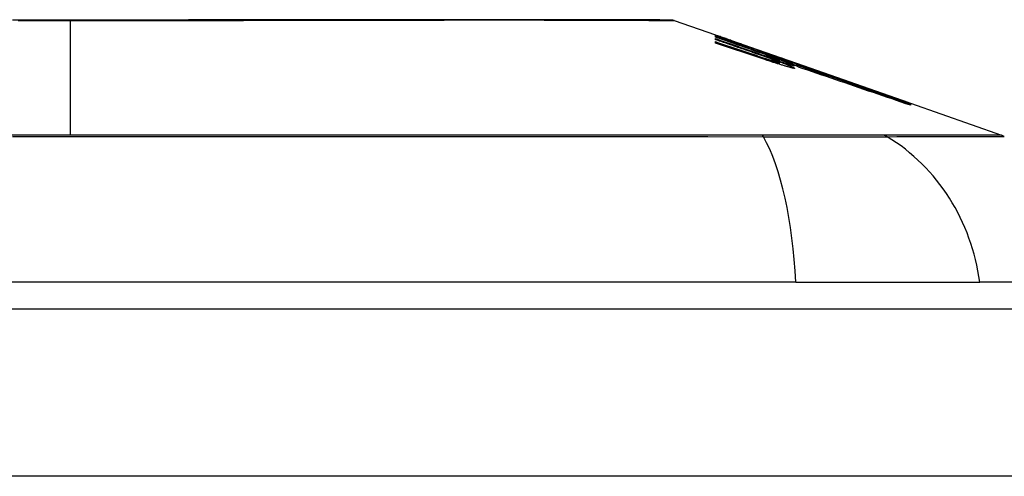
# Model space of a CAD drawing. Header units: inches. Extents: x 11 to 342, y 26 to 169.
# Tile 78 of 149: x 14.74 to 15.322, y 169.082 to 169.351. Entities that reach past the tile are written whole.
import ezdxf

# ---------------------------------------------------------------- set-up
doc = ezdxf.new("R2010")
doc.units = ezdxf.units.IN
doc.header["$MEASUREMENT"] = 0
doc.layers.add('Visible Edges(ANSI)', color=7, linetype='Continuous', lineweight=25)
doc.layers.add('Visible Tangent Edges(ANSI)', color=7, linetype='Continuous', lineweight=25)

msp = doc.modelspace()

# ---------------------------------------------------------------- linework, layer by layer
at = {"layer": 'Visible Edges(ANSI)'}
for p, q in [((15.12722, 169.35095), (15.15167, 169.34239)), ((15.15167, 169.34236), (15.15167, 169.34239)), ((15.15167, 169.34173), (15.15167, 169.34209)), ((15.15167, 169.34109), (15.15167, 169.34153)), ((15.17042, 169.33456), (15.15167, 169.34109)), ((15.15167, 169.33958), (15.15167, 169.34023)), ((15.15167, 169.33761), (15.15167, 169.33843)), ((15.15819, 169.34011), (15.19954, 169.32563)), ((15.16792, 169.33654), (15.16792, 169.33657)), ((15.16792, 169.33654), (15.16792, 169.33632)), ((15.17492, 169.33418), (15.17492, 169.33396)), ((15.18186, 169.33165), (15.18186, 169.33162)), ((15.18186, 169.33162), (15.18186, 169.33141)), ((15.18692, 169.32752), (15.18692, 169.32727)), ((15.19717, 169.32529), (15.18917, 169.32805)), ((15.18917, 169.32805), (15.18917, 169.32796)), ((15.18917, 169.32796), (15.18917, 169.32765)), ((15.1893, 169.32755), (15.1893, 169.32674)), ((15.1893, 169.32613), (15.1893, 169.32511)), ((15.19442, 169.32613), (15.19954, 169.32436)), ((15.19717, 169.32646), (15.19717, 169.32638)), ((15.19717, 169.32608), (15.19717, 169.32575)), ((15.19717, 169.32561), (15.19717, 169.32529)), ((15.19954, 169.32553), (15.19954, 169.32563)), ((15.19954, 169.32563), (15.26587, 169.30242)), ((15.19954, 169.32553), (15.19954, 169.32545)), ((15.19954, 169.32483), (15.19954, 169.32529)), ((15.19954, 169.32436), (15.19954, 169.32472)), ((15.19954, 169.32436), (15.19954, 169.32407)), ((15.20067, 169.32341), (15.20067, 169.32339)), ((15.26587, 169.30242), (15.26587, 169.3023)), ((15.26692, 169.30205), (15.26692, 169.30193)), ((15.26692, 169.30205), (15.32076, 169.28321)), ((15.26692, 169.3019), (15.26692, 169.30151)), ((15.26692, 169.30144), (15.26692, 169.30081)), ((15.1991, 169.1963), (14.34172, 169.1963)), ((15.1991, 169.1963), (15.30789, 169.1963)), ((15.38065, 169.1963), (15.30789, 169.1963)), ((10.61941, 169.18055), (82.22441, 169.18055))]:
    msp.add_line(p, q, dxfattribs=at)
at = {"layer": 'Visible Edges(ANSI)', "flags": 128}
for points in [[(15.12561, 169.35122), (15.12518, 169.35122), (15.12389, 169.35123), (15.12176, 169.35123), (15.11879, 169.35124), (15.11499, 169.35125), (15.11035, 169.35126), (15.10487, 169.35128), (15.09858, 169.35129), (15.09149, 169.35131), (15.08363, 169.35133), (15.07503, 169.35134), (15.06573, 169.35136), (15.05574, 169.35138), (15.04505, 169.35139), (15.0337, 169.3514), (15.02172, 169.35141), (15.00913, 169.3514), (14.99596, 169.35139), (14.98225, 169.35138), (14.96805, 169.35136), (14.95334, 169.35134), (14.93817, 169.35133), (14.92257, 169.35131), (14.90662, 169.35129), (14.89038, 169.35128), (14.87388, 169.35126), (14.85712, 169.35125), (14.84011, 169.35124), (14.82292, 169.35123), (14.80561, 169.35123), (14.78823, 169.35122), (14.77086, 169.35122), (14.75347, 169.35122), (14.73607, 169.35123)], [(15.15167, 169.34238), (15.15264, 169.34204), (15.15361, 169.3417), (15.15458, 169.34137), (15.15556, 169.34103), (15.15653, 169.34069), (15.1575, 169.34035), (15.15848, 169.34001), (15.15945, 169.33967), (15.16042, 169.33932), (15.16139, 169.33898), (15.16237, 169.33864), (15.16334, 169.3383), (15.16431, 169.33795), (15.16528, 169.33761), (15.16625, 169.33727), (15.16722, 169.33692), (15.16819, 169.33658), (15.16915, 169.33624), (15.17012, 169.33589), (15.17108, 169.33555), (15.17204, 169.33521), (15.173, 169.33486), (15.17396, 169.33452), (15.17492, 169.33418)], [(15.16792, 169.33657), (15.16725, 169.33681), (15.16658, 169.33705), (15.1659, 169.3373), (15.16523, 169.33754), (15.16455, 169.33778), (15.16388, 169.33802), (15.1632, 169.33826), (15.16253, 169.3385), (15.16185, 169.33874), (15.16117, 169.33899), (15.16049, 169.33923), (15.15982, 169.33947), (15.15914, 169.33971), (15.15846, 169.33995), (15.15778, 169.3402), (15.1571, 169.34044), (15.15642, 169.34068), (15.15574, 169.34092), (15.15506, 169.34116), (15.15438, 169.3414), (15.15371, 169.34164), (15.15303, 169.34188), (15.15235, 169.34212), (15.15167, 169.34236)], [(15.15167, 169.34209), (15.15235, 169.34186), (15.15302, 169.34163), (15.1537, 169.3414), (15.15438, 169.34117), (15.15506, 169.34094), (15.15574, 169.34071), (15.15641, 169.34048), (15.15709, 169.34025), (15.15777, 169.34002), (15.15845, 169.33978), (15.15913, 169.33955), (15.1598, 169.33932), (15.16048, 169.33909), (15.16116, 169.33886), (15.16184, 169.33863), (15.16251, 169.3384), (15.16319, 169.33816), (15.16387, 169.33793), (15.16454, 169.3377), (15.16522, 169.33747), (15.16589, 169.33724), (15.16657, 169.33701), (15.16724, 169.33678), (15.16792, 169.33654)], [(15.17507, 169.3339), (15.1741, 169.33423), (15.17313, 169.33456), (15.17216, 169.33489), (15.17119, 169.33521), (15.17022, 169.33554), (15.16925, 169.33587), (15.16827, 169.3362), (15.1673, 169.33653), (15.16632, 169.33685), (15.16535, 169.33718), (15.16437, 169.33751), (15.16339, 169.33783), (15.16242, 169.33816), (15.16144, 169.33849), (15.16046, 169.33881), (15.15949, 169.33914), (15.15851, 169.33946), (15.15753, 169.33979), (15.15655, 169.34011), (15.15558, 169.34044), (15.1546, 169.34076), (15.15362, 169.34108), (15.15264, 169.34141), (15.15167, 169.34173)], [(15.15167, 169.34153), (15.15356, 169.34087), (15.15545, 169.34021), (15.15735, 169.33954), (15.15924, 169.33888), (15.16114, 169.33822), (15.16304, 169.33755), (15.16493, 169.33689), (15.16683, 169.33622), (15.16873, 169.33556), (15.17063, 169.33489), (15.17253, 169.33423), (15.17443, 169.33356), (15.17633, 169.3329), (15.17823, 169.33223), (15.18013, 169.33157), (15.18203, 169.3309), (15.18392, 169.33024), (15.18582, 169.32958), (15.18771, 169.32891), (15.18961, 169.32825), (15.1915, 169.32759), (15.19339, 169.32693), (15.19528, 169.32627), (15.19717, 169.32561)], [(15.15167, 169.34023), (15.15287, 169.33981), (15.15406, 169.3394), (15.15526, 169.33899), (15.15646, 169.33858), (15.15766, 169.33816), (15.15886, 169.33775), (15.16005, 169.33734), (15.16125, 169.33692), (15.16245, 169.33651), (15.16365, 169.33609), (15.16485, 169.33568), (15.16605, 169.33527), (15.16725, 169.33485), (15.16845, 169.33444), (15.16965, 169.33403), (15.17085, 169.33361), (15.17204, 169.3332), (15.17324, 169.33279), (15.17444, 169.33237), (15.17564, 169.33196), (15.17683, 169.33155), (15.17803, 169.33113), (15.17922, 169.33072), (15.18042, 169.33031)], [(15.17042, 169.33316), (15.16964, 169.33343), (15.16886, 169.3337), (15.16808, 169.33397), (15.1673, 169.33423), (15.16652, 169.3345), (15.16574, 169.33477), (15.16495, 169.33503), (15.16417, 169.3353), (15.16339, 169.33557), (15.16261, 169.33584), (15.16183, 169.3361), (15.16105, 169.33637), (15.16026, 169.33664), (15.15948, 169.33691), (15.1587, 169.33717), (15.15792, 169.33744), (15.15714, 169.33771), (15.15636, 169.33797), (15.15558, 169.33824), (15.15479, 169.33851), (15.15401, 169.33878), (15.15323, 169.33904), (15.15245, 169.33931), (15.15167, 169.33958)], [(15.15167, 169.33843), (15.15287, 169.33803), (15.15406, 169.33763), (15.15526, 169.33722), (15.15646, 169.33682), (15.15766, 169.33642), (15.15886, 169.33601), (15.16006, 169.33561), (15.16126, 169.33521), (15.16245, 169.3348), (15.16365, 169.3344), (15.16485, 169.33399), (15.16605, 169.33359), (15.16725, 169.33319), (15.16845, 169.33278), (15.16965, 169.33238), (15.17085, 169.33197), (15.17205, 169.33157), (15.17324, 169.33116), (15.17444, 169.33076), (15.17564, 169.33035), (15.17683, 169.32995), (15.17803, 169.32955), (15.17922, 169.32914), (15.18042, 169.32874)], [(15.18023, 169.32805), (15.17905, 169.32845), (15.17786, 169.32884), (15.17667, 169.32924), (15.17548, 169.32964), (15.17429, 169.33004), (15.1731, 169.33044), (15.17191, 169.33084), (15.17072, 169.33124), (15.16953, 169.33164), (15.16834, 169.33204), (15.16715, 169.33243), (15.16596, 169.33283), (15.16477, 169.33323), (15.16358, 169.33363), (15.16239, 169.33403), (15.16119, 169.33443), (15.16, 169.33483), (15.15881, 169.33522), (15.15762, 169.33562), (15.15643, 169.33602), (15.15524, 169.33642), (15.15405, 169.33681), (15.15286, 169.33721), (15.15167, 169.33761)], [(15.18445, 169.32955), (15.18391, 169.32974), (15.18337, 169.32994), (15.18282, 169.33014), (15.18227, 169.33034), (15.18171, 169.33055), (15.18115, 169.33075), (15.18058, 169.33095), (15.18001, 169.33116), (15.17943, 169.33137), (15.17885, 169.33157), (15.17827, 169.33178), (15.17769, 169.33199), (15.1771, 169.3322), (15.1765, 169.33241), (15.17591, 169.33263), (15.17531, 169.33284), (15.17471, 169.33305), (15.1741, 169.33326), (15.17349, 169.33348), (15.17288, 169.33369), (15.17227, 169.33391), (15.17166, 169.33412), (15.17104, 169.33434), (15.17042, 169.33456)], [(15.18445, 169.32821), (15.18391, 169.3284), (15.18337, 169.3286), (15.18282, 169.3288), (15.18226, 169.329), (15.1817, 169.32921), (15.18114, 169.32941), (15.18057, 169.32961), (15.18, 169.32982), (15.17942, 169.33002), (15.17885, 169.33023), (15.17826, 169.33044), (15.17768, 169.33064), (15.17709, 169.33085), (15.1765, 169.33106), (15.1759, 169.33127), (15.1753, 169.33148), (15.1747, 169.33169), (15.1741, 169.3319), (15.17349, 169.33211), (15.17288, 169.33232), (15.17227, 169.33253), (15.17165, 169.33274), (15.17104, 169.33295), (15.17042, 169.33316)], [(15.17492, 169.33418), (15.17585, 169.33386), (15.17678, 169.33354), (15.1777, 169.33322), (15.17863, 169.3329), (15.17956, 169.33258), (15.18049, 169.33225), (15.18142, 169.33193), (15.18235, 169.33161), (15.18328, 169.33129), (15.18421, 169.33097), (15.18514, 169.33065), (15.18607, 169.33032), (15.187, 169.33), (15.18793, 169.32968), (15.18885, 169.32936), (15.18978, 169.32903), (15.19071, 169.32871), (15.19163, 169.32839), (15.19256, 169.32807), (15.19348, 169.32775), (15.19441, 169.32742), (15.19533, 169.3271), (15.19625, 169.32678), (15.19717, 169.32646)], [(15.19717, 169.32575), (15.19627, 169.32608), (15.19537, 169.32642), (15.19446, 169.32675), (15.19355, 169.32709), (15.19264, 169.32743), (15.19173, 169.32777), (15.19081, 169.32811), (15.18989, 169.32845), (15.18897, 169.32879), (15.18805, 169.32913), (15.18713, 169.32947), (15.1862, 169.32981), (15.18528, 169.33015), (15.18435, 169.33049), (15.18342, 169.33084), (15.18249, 169.33118), (15.18156, 169.33152), (15.18063, 169.33186), (15.17971, 169.3322), (15.17878, 169.33254), (15.17785, 169.33289), (15.17692, 169.33323), (15.176, 169.33357), (15.17507, 169.3339)], [(15.18042, 169.33031), (15.18066, 169.33022), (15.18091, 169.33014), (15.18116, 169.33005), (15.18141, 169.32997), (15.18166, 169.32988), (15.1819, 169.3298), (15.18215, 169.32972), (15.1824, 169.32963), (15.18265, 169.32955), (15.1829, 169.32946), (15.18315, 169.32938), (15.1834, 169.3293), (15.18365, 169.32922), (15.18389, 169.32914), (15.18414, 169.32906), (15.18439, 169.32897), (15.18463, 169.3289), (15.18487, 169.32882), (15.18511, 169.32874), (15.18535, 169.32866), (15.18559, 169.32858), (15.18583, 169.32851), (15.18606, 169.32843), (15.1863, 169.32836)], [(15.19717, 169.32638), (15.19653, 169.3266), (15.1959, 169.32682), (15.19526, 169.32704), (15.19462, 169.32726), (15.19399, 169.32748), (15.19335, 169.3277), (15.19271, 169.32792), (15.19207, 169.32814), (15.19144, 169.32836), (15.1908, 169.32858), (15.19016, 169.3288), (15.18952, 169.32902), (15.18888, 169.32924), (15.18824, 169.32946), (15.1876, 169.32968), (15.18697, 169.3299), (15.18633, 169.33012), (15.18569, 169.33033), (15.18505, 169.33055), (15.18441, 169.33077), (15.18377, 169.33099), (15.18313, 169.33121), (15.18249, 169.33143), (15.18186, 169.33165)], [(15.18186, 169.33162), (15.1825, 169.33139), (15.18314, 169.33116), (15.18378, 169.33093), (15.18442, 169.3307), (15.18506, 169.33047), (15.1857, 169.33024), (15.18634, 169.33), (15.18698, 169.32977), (15.18762, 169.32954), (15.18826, 169.32931), (15.1889, 169.32908), (15.18954, 169.32885), (15.19018, 169.32862), (15.19082, 169.32839), (15.19145, 169.32815), (15.19209, 169.32792), (15.19273, 169.32769), (15.19337, 169.32746), (15.194, 169.32723), (15.19464, 169.327), (15.19527, 169.32677), (15.1959, 169.32654), (15.19654, 169.32631), (15.19717, 169.32608)], [(15.18927, 169.32758), (15.18922, 169.32762), (15.18915, 169.32766), (15.18907, 169.3277), (15.18898, 169.32775), (15.18887, 169.3278), (15.18875, 169.32786), (15.18861, 169.32792), (15.18846, 169.32799), (15.1883, 169.32806), (15.18812, 169.32814), (15.18793, 169.32821), (15.18772, 169.3283), (15.18751, 169.32838), (15.18728, 169.32848), (15.18704, 169.32857), (15.18679, 169.32867), (15.18653, 169.32877), (15.18626, 169.32887), (15.18598, 169.32898), (15.18569, 169.32909), (15.1854, 169.3292), (15.18509, 169.32931), (15.18478, 169.32943), (15.18445, 169.32955)], [(15.26692, 169.30193), (15.2636, 169.30309), (15.26027, 169.30426), (15.25691, 169.30543), (15.25354, 169.30661), (15.25015, 169.30779), (15.24674, 169.30898), (15.24332, 169.31017), (15.23989, 169.31137), (15.23645, 169.31257), (15.23301, 169.31378), (15.22955, 169.31498), (15.22609, 169.31619), (15.22263, 169.3174), (15.21917, 169.31861), (15.21571, 169.31981), (15.21225, 169.32102), (15.20879, 169.32223), (15.20534, 169.32343), (15.20189, 169.32463), (15.19845, 169.32583), (15.19502, 169.32703), (15.19161, 169.32822), (15.18821, 169.32941), (15.18482, 169.33059)], [(15.18482, 169.33059), (15.18543, 169.33038), (15.18605, 169.33017), (15.18666, 169.32996), (15.18728, 169.32975), (15.18789, 169.32954), (15.1885, 169.32933), (15.18912, 169.32912), (15.18973, 169.32891), (15.19035, 169.3287), (15.19096, 169.32848), (15.19157, 169.32827), (15.19219, 169.32806), (15.1928, 169.32785), (15.19342, 169.32764), (15.19403, 169.32743), (15.19464, 169.32722), (15.19526, 169.32701), (15.19587, 169.3268), (15.19648, 169.32659), (15.1971, 169.32638), (15.19771, 169.32616), (15.19832, 169.32595), (15.19893, 169.32574), (15.19954, 169.32553)], [(15.19242, 169.32415), (15.19193, 169.3243), (15.19143, 169.32445), (15.19093, 169.32461), (15.19043, 169.32476), (15.18993, 169.32492), (15.18942, 169.32507), (15.18892, 169.32523), (15.18841, 169.32539), (15.1879, 169.32555), (15.18739, 169.32571), (15.18687, 169.32588), (15.18636, 169.32604), (15.18585, 169.3262), (15.18533, 169.32637), (15.18482, 169.32654), (15.18431, 169.3267), (15.18379, 169.32687), (15.18328, 169.32704), (15.18277, 169.3272), (15.18226, 169.32737), (15.18175, 169.32754), (15.18124, 169.32771), (15.18074, 169.32788), (15.18023, 169.32805)], [(15.18042, 169.32874), (15.18066, 169.32866), (15.18091, 169.32857), (15.18116, 169.32849), (15.18141, 169.32841), (15.18165, 169.32832), (15.1819, 169.32824), (15.18215, 169.32816), (15.1824, 169.32808), (15.18265, 169.328), (15.1829, 169.32792), (15.18315, 169.32784), (15.1834, 169.32776), (15.18365, 169.32768), (15.18389, 169.3276), (15.18414, 169.32752), (15.18438, 169.32744), (15.18463, 169.32737), (15.18487, 169.32729), (15.18511, 169.32722), (15.18535, 169.32714), (15.18559, 169.32707), (15.18583, 169.327), (15.18606, 169.32693), (15.1863, 169.32685)], [(15.18927, 169.32617), (15.18922, 169.32621), (15.18915, 169.32626), (15.18907, 169.32631), (15.18898, 169.32636), (15.18887, 169.32642), (15.18875, 169.32648), (15.18861, 169.32655), (15.18846, 169.32662), (15.18829, 169.32669), (15.18811, 169.32677), (15.18792, 169.32685), (15.18772, 169.32694), (15.18751, 169.32703), (15.18728, 169.32712), (15.18704, 169.32722), (15.18679, 169.32732), (15.18653, 169.32742), (15.18626, 169.32753), (15.18598, 169.32763), (15.18569, 169.32774), (15.1854, 169.32786), (15.18509, 169.32797), (15.18478, 169.32809), (15.18445, 169.32821)], [(15.1863, 169.32836), (15.18653, 169.32829), (15.18676, 169.32821), (15.18698, 169.32815), (15.18719, 169.32808), (15.1874, 169.32802), (15.1876, 169.32796), (15.18779, 169.3279), (15.18797, 169.32785), (15.18815, 169.3278), (15.18831, 169.32775), (15.18846, 169.32771), (15.1886, 169.32767), (15.18873, 169.32764), (15.18885, 169.32761), (15.18895, 169.32759), (15.18904, 169.32757), (15.18912, 169.32755), (15.18918, 169.32754), (15.18923, 169.32754), (15.18927, 169.32754), (15.18929, 169.32754), (15.1893, 169.32755), (15.18929, 169.32756), (15.18927, 169.32758)], [(15.1863, 169.32685), (15.18653, 169.32678), (15.18676, 169.32672), (15.18698, 169.32665), (15.18719, 169.32659), (15.1874, 169.32653), (15.1876, 169.32647), (15.18779, 169.32642), (15.18798, 169.32637), (15.18815, 169.32633), (15.18831, 169.32629), (15.18846, 169.32625), (15.1886, 169.32622), (15.18873, 169.32619), (15.18885, 169.32616), (15.18895, 169.32614), (15.18904, 169.32613), (15.18912, 169.32612), (15.18918, 169.32611), (15.18923, 169.32611), (15.18927, 169.32611), (15.18929, 169.32612), (15.1893, 169.32613), (15.18929, 169.32615), (15.18927, 169.32617)], [(15.19242, 169.32573), (15.19219, 169.3258), (15.19197, 169.32588), (15.19174, 169.32595), (15.19152, 169.32602), (15.19129, 169.32609), (15.19106, 169.32617), (15.19084, 169.32624), (15.19061, 169.32631), (15.19038, 169.32639), (15.19015, 169.32646), (15.18992, 169.32654), (15.18969, 169.32661), (15.18946, 169.32669), (15.18923, 169.32676), (15.189, 169.32684), (15.18877, 169.32691), (15.18854, 169.32699), (15.18831, 169.32706), (15.18808, 169.32714), (15.18785, 169.32721), (15.18762, 169.32729), (15.18738, 169.32737), (15.18715, 169.32744), (15.18692, 169.32752)], [(15.18692, 169.32752), (15.18775, 169.32722), (15.18856, 169.32692), (15.18935, 169.32663), (15.19012, 169.32635), (15.19086, 169.32607), (15.19158, 169.3258), (15.19227, 169.32554), (15.19293, 169.32528), (15.19356, 169.32503), (15.19415, 169.32479), (15.19472, 169.32456), (15.19525, 169.32435), (15.19574, 169.32414), (15.19619, 169.32394), (15.1966, 169.32376), (15.19698, 169.32359), (15.19731, 169.32343), (15.1976, 169.32328), (15.19785, 169.32314), (15.19805, 169.32302), (15.1982, 169.32292), (15.19831, 169.32283), (15.19838, 169.32275), (15.1984, 169.32269)], [(15.18917, 169.32796), (15.18985, 169.32771), (15.19052, 169.32746), (15.19117, 169.32722), (15.19179, 169.32698), (15.1924, 169.32676), (15.19298, 169.32653), (15.19353, 169.32632), (15.19407, 169.32611), (15.19457, 169.32591), (15.19505, 169.32572), (15.1955, 169.32554), (15.19593, 169.32537), (15.19632, 169.3252), (15.19668, 169.32505), (15.197, 169.32491), (15.1973, 169.32477), (15.19756, 169.32465), (15.19779, 169.32454), (15.19798, 169.32444), (15.19813, 169.32435), (15.19825, 169.32427), (15.19834, 169.3242), (15.19839, 169.32415), (15.1984, 169.32411)], [(15.19092, 169.3284), (15.19406, 169.32731), (15.19721, 169.32621), (15.20037, 169.32511), (15.20354, 169.32401), (15.20672, 169.3229), (15.20991, 169.32179), (15.2131, 169.32067), (15.21629, 169.31956), (15.21949, 169.31845), (15.22269, 169.31733), (15.22589, 169.31621), (15.22909, 169.3151), (15.23228, 169.31398), (15.23547, 169.31287), (15.23866, 169.31176), (15.24184, 169.31065), (15.24502, 169.30954), (15.24818, 169.30844), (15.25134, 169.30734), (15.25448, 169.30624), (15.25761, 169.30515), (15.26073, 169.30406), (15.26383, 169.30297), (15.26692, 169.3019)], [(15.19954, 169.32529), (15.19919, 169.32542), (15.19883, 169.32555), (15.19847, 169.32568), (15.19811, 169.32581), (15.19775, 169.32593), (15.19739, 169.32606), (15.19703, 169.32619), (15.19667, 169.32632), (15.19632, 169.32645), (15.19596, 169.32658), (15.1956, 169.32671), (15.19524, 169.32684), (15.19488, 169.32697), (15.19452, 169.3271), (15.19416, 169.32723), (15.1938, 169.32736), (15.19344, 169.32749), (15.19308, 169.32762), (15.19272, 169.32775), (15.19236, 169.32788), (15.192, 169.32801), (15.19164, 169.32814), (15.19128, 169.32827), (15.19092, 169.3284)], [(15.1984, 169.32411), (15.19838, 169.32409), (15.19834, 169.32408), (15.19827, 169.32409), (15.19819, 169.3241), (15.19807, 169.32411), (15.19794, 169.32414), (15.19778, 169.32417), (15.1976, 169.32421), (15.1974, 169.32426), (15.19718, 169.32432), (15.19694, 169.32438), (15.19667, 169.32445), (15.1964, 169.32453), (15.1961, 169.32461), (15.19579, 169.3247), (15.19546, 169.3248), (15.19512, 169.3249), (15.19476, 169.325), (15.1944, 169.32512), (15.19402, 169.32523), (15.19363, 169.32535), (15.19323, 169.32547), (15.19283, 169.3256), (15.19242, 169.32573)], [(15.1984, 169.32269), (15.19838, 169.32267), (15.19834, 169.32265), (15.19828, 169.32265), (15.19819, 169.32265), (15.19808, 169.32266), (15.19795, 169.32268), (15.19779, 169.3227), (15.19762, 169.32274), (15.19742, 169.32278), (15.19719, 169.32283), (15.19695, 169.32288), (15.19669, 169.32295), (15.19642, 169.32302), (15.19612, 169.32309), (15.19581, 169.32317), (15.19548, 169.32326), (15.19514, 169.32336), (15.19478, 169.32346), (15.19441, 169.32356), (15.19403, 169.32367), (15.19364, 169.32378), (15.19324, 169.3239), (15.19283, 169.32402), (15.19242, 169.32415)], [(15.20067, 169.32339), (15.20067, 169.32342), (15.20065, 169.32346), (15.2006, 169.32351), (15.20053, 169.32356), (15.20043, 169.32363), (15.20031, 169.3237), (15.20017, 169.32377), (15.2, 169.32386), (15.19981, 169.32395), (15.19959, 169.32405), (15.19936, 169.32416), (15.1991, 169.32427), (15.19882, 169.32439), (15.19851, 169.32452), (15.19819, 169.32466), (15.19784, 169.3248), (15.19748, 169.32495), (15.19709, 169.3251), (15.19669, 169.32526), (15.19627, 169.32542), (15.19583, 169.32559), (15.19538, 169.32577), (15.19491, 169.32595), (15.19442, 169.32613)], [(15.26692, 169.30151), (15.26416, 169.30247), (15.2614, 169.30343), (15.25862, 169.30439), (15.25583, 169.30536), (15.25304, 169.30633), (15.25024, 169.3073), (15.24744, 169.30827), (15.24462, 169.30924), (15.24181, 169.31022), (15.23899, 169.3112), (15.23616, 169.31217), (15.23334, 169.31315), (15.23051, 169.31413), (15.22768, 169.31511), (15.22486, 169.31609), (15.22203, 169.31706), (15.2192, 169.31804), (15.21638, 169.31901), (15.21356, 169.31999), (15.21075, 169.32096), (15.20794, 169.32193), (15.20513, 169.3229), (15.20233, 169.32386), (15.19954, 169.32483)], [(15.19954, 169.32472), (15.20233, 169.32376), (15.20513, 169.32279), (15.20794, 169.32183), (15.21075, 169.32086), (15.21356, 169.31989), (15.21638, 169.31892), (15.2192, 169.31794), (15.22203, 169.31697), (15.22486, 169.31599), (15.22768, 169.31502), (15.23051, 169.31404), (15.23334, 169.31306), (15.23616, 169.31209), (15.23899, 169.31111), (15.24181, 169.31014), (15.24462, 169.30916), (15.24743, 169.30819), (15.25024, 169.30722), (15.25304, 169.30625), (15.25583, 169.30528), (15.25862, 169.30432), (15.2614, 169.30336), (15.26416, 169.3024), (15.26692, 169.30144)], [(15.26692, 169.30081), (15.2642, 169.30174), (15.26148, 169.30267), (15.25875, 169.30361), (15.25601, 169.30455), (15.25326, 169.30549), (15.25051, 169.30643), (15.24775, 169.30737), (15.24498, 169.30832), (15.24221, 169.30926), (15.23944, 169.31021), (15.23667, 169.31116), (15.23389, 169.3121), (15.23112, 169.31305), (15.22834, 169.314), (15.22556, 169.31494), (15.22278, 169.31589), (15.22001, 169.31683), (15.21723, 169.31778), (15.21446, 169.31872), (15.21169, 169.31966), (15.20893, 169.3206), (15.20617, 169.32153), (15.20342, 169.32246), (15.20067, 169.32339)]]:
    msp.add_lwpolyline(points, dxfattribs=at)
at = {"layer": 'Visible Edges(ANSI)'}
for centre, radius, start, end in [((15.1256, 169.3463), 0.00492, 70.70995, 89.82686), ((15.31751, 169.27392), 0.00984, 60.18311, 70.70995)]:
    msp.add_arc(centre, radius, start, end, dxfattribs=at)
at = {"layer": 'Visible Tangent Edges(ANSI)'}
for p, q in [((14.77041, 169.35122), (14.77041, 169.35095)), ((14.77041, 169.28321), (14.77041, 169.35095)), ((15.18042, 169.33031), (15.18042, 169.32967)), ((15.18042, 169.32874), (15.18042, 169.32799)), ((15.1863, 169.32836), (15.1863, 169.32751)), ((15.1863, 169.32685), (15.1863, 169.32606)), ((15.17922, 169.28324), (15.17875, 169.28324)), ((15.25114, 169.28324), (15.25097, 169.28324)), ((82.22441, 169.08155), (10.61941, 169.08155))]:
    msp.add_line(p, q, dxfattribs=at)
at = {"layer": 'Visible Tangent Edges(ANSI)', "flags": 128}
for points in [[(14.73946, 169.35095), (14.74979, 169.35095), (14.76011, 169.35095), (14.77041, 169.35095)], [(14.77041, 169.35095), (14.78075, 169.35095), (14.79109, 169.35095), (14.80143, 169.35095), (14.81176, 169.35096), (14.82205, 169.35097), (14.8323, 169.35098), (14.8425, 169.35099), (14.85262, 169.351), (14.86267, 169.35101), (14.87262, 169.35102), (14.88247, 169.35104), (14.89224, 169.35105), (14.90191, 169.35107), (14.91149, 169.35108), (14.92096, 169.3511), (14.9303, 169.35112), (14.9395, 169.35113), (14.94855, 169.35115), (14.95744, 169.35117), (14.96616, 169.35118), (14.97471, 169.3512), (14.98309, 169.35122), (14.99128, 169.35123), (14.99929, 169.35125)], [(14.99929, 169.35125), (15.00129, 169.35125), (15.00329, 169.35126), (15.00527, 169.35126), (15.00724, 169.35126), (15.0092, 169.35127), (15.01115, 169.35127), (15.01308, 169.35127), (15.015, 169.35127), (15.01691, 169.35127), (15.0188, 169.35127), (15.02068, 169.35127), (15.02254, 169.35127), (15.0244, 169.35127), (15.02624, 169.35127), (15.02806, 169.35127), (15.02988, 169.35127), (15.03167, 169.35127), (15.03346, 169.35127), (15.03523, 169.35127), (15.03699, 169.35126), (15.03873, 169.35126), (15.04046, 169.35126), (15.04217, 169.35125), (15.04387, 169.35125)], [(15.04387, 169.35125), (15.05039, 169.35123), (15.05667, 169.35122), (15.06272, 169.3512), (15.06853, 169.35118), (15.07409, 169.35117), (15.07939, 169.35115), (15.08444, 169.35113), (15.08924, 169.35112), (15.09376, 169.3511), (15.09802, 169.35108), (15.102, 169.35107), (15.1057, 169.35105), (15.10911, 169.35104), (15.11224, 169.35102), (15.11507, 169.35101), (15.11761, 169.351), (15.11985, 169.35099), (15.1218, 169.35098), (15.12345, 169.35097), (15.12481, 169.35096), (15.12586, 169.35095), (15.12662, 169.35095), (15.12707, 169.35095), (15.12722, 169.35095)], [(14.77041, 169.28321), (14.75313, 169.28321), (14.73584, 169.28321)], [(14.73607, 169.28246), (14.77076, 169.28246), (14.80545, 169.28246), (14.84015, 169.28245), (14.87484, 169.28244), (14.90947, 169.28243), (14.94402, 169.28241), (14.97843, 169.2824), (15.01267, 169.28238), (15.04669, 169.28236), (15.08046, 169.28233), (15.11395, 169.28231), (15.14712, 169.28228), (15.18, 169.28226)], [(15.17875, 169.28324), (15.16239, 169.28324), (15.14597, 169.28324), (15.12946, 169.28324), (15.11289, 169.28324), (15.09623, 169.28324), (15.0795, 169.28324), (15.06269, 169.28324), (15.04581, 169.28323), (15.02887, 169.28323), (15.01186, 169.28323), (14.99481, 169.28323), (14.9777, 169.28322), (14.96055, 169.28322), (14.94336, 169.28322), (14.92613, 169.28322), (14.90888, 169.28322), (14.8916, 169.28321), (14.8743, 169.28321), (14.85699, 169.28321), (14.83967, 169.28321), (14.82235, 169.28321), (14.80503, 169.28321), (14.78772, 169.28321), (14.77041, 169.28321)], [(15.25097, 169.28324), (15.24943, 169.28324), (15.24773, 169.28324), (15.24589, 169.28324), (15.24391, 169.28324), (15.24178, 169.28324), (15.23952, 169.28324), (15.23712, 169.28324), (15.23459, 169.28324), (15.23193, 169.28324), (15.22914, 169.28324), (15.22623, 169.28324), (15.22319, 169.28324), (15.22005, 169.28324), (15.21679, 169.28324), (15.21343, 169.28324), (15.20997, 169.28324), (15.20642, 169.28324), (15.20277, 169.28324), (15.19903, 169.28324), (15.19521, 169.28324), (15.19131, 169.28324), (15.18735, 169.28324), (15.18331, 169.28324), (15.17922, 169.28324)], [(15.32076, 169.28321), (15.32064, 169.28321), (15.32027, 169.28321), (15.31966, 169.28321), (15.31881, 169.28321), (15.31772, 169.28321), (15.31638, 169.28321), (15.31479, 169.28321), (15.31296, 169.28322), (15.31089, 169.28322), (15.30857, 169.28322), (15.30601, 169.28322), (15.30321, 169.28322), (15.30016, 169.28323), (15.29688, 169.28323), (15.29335, 169.28323), (15.28959, 169.28323), (15.28559, 169.28324), (15.28136, 169.28324), (15.27689, 169.28324), (15.2722, 169.28324), (15.26727, 169.28324), (15.26212, 169.28324), (15.25677, 169.28324), (15.25114, 169.28324)], [(15.25323, 169.28226), (15.25879, 169.28228), (15.26416, 169.28228), (15.26929, 169.28229), (15.2742, 169.28231), (15.27887, 169.28232), (15.28331, 169.28233), (15.28752, 169.28234), (15.29149, 169.28236), (15.29522, 169.28237), (15.29872, 169.28238), (15.30198, 169.28239), (15.305, 169.2824), (15.30778, 169.28241), (15.31032, 169.28242), (15.31262, 169.28242), (15.31468, 169.28243), (15.31649, 169.28244), (15.31806, 169.28244), (15.31939, 169.28245), (15.32047, 169.28245), (15.32132, 169.28245), (15.32192, 169.28246), (15.32228, 169.28246), (15.3224, 169.28246)], [(15.18, 169.28226), (15.18419, 169.28224), (15.18833, 169.28223), (15.19239, 169.28222), (15.19639, 169.28222), (15.2003, 169.28221), (15.20413, 169.2822), (15.20787, 169.2822), (15.21152, 169.2822), (15.21507, 169.28219), (15.21851, 169.28219), (15.22184, 169.28219), (15.22506, 169.28219), (15.22816, 169.28219), (15.23113, 169.28219), (15.23398, 169.28219), (15.23669, 169.2822), (15.23927, 169.2822), (15.24171, 169.2822), (15.244, 169.28221), (15.24615, 169.28222), (15.24815, 169.28222), (15.25, 169.28223), (15.2517, 169.28224), (15.25323, 169.28226)]]:
    msp.add_lwpolyline(points, dxfattribs=at)
at = {"layer": 'Visible Tangent Edges(ANSI)'}
for centre, major_axis, ratio, start_param, end_param in [((15.17837, 169.27373), (0.00003, 0.00984), 0.32572, 5.760249, 6.023956), ((15.24858, 169.27373), (-0.00008, 0.00984), 0.945463, 5.751833, 6.01554), ((15.1605, 169.17998), (0, 0.11811), 0.32996, 4.850991, 5.75935), ((15.19746, 169.17998), (0, 0.11811), 0.943995, 4.850991, 5.75935)]:
    msp.add_ellipse(centre, major_axis=major_axis, ratio=ratio, start_param=start_param, end_param=end_param, dxfattribs=at)

doc.saveas('drawing.dxf')
